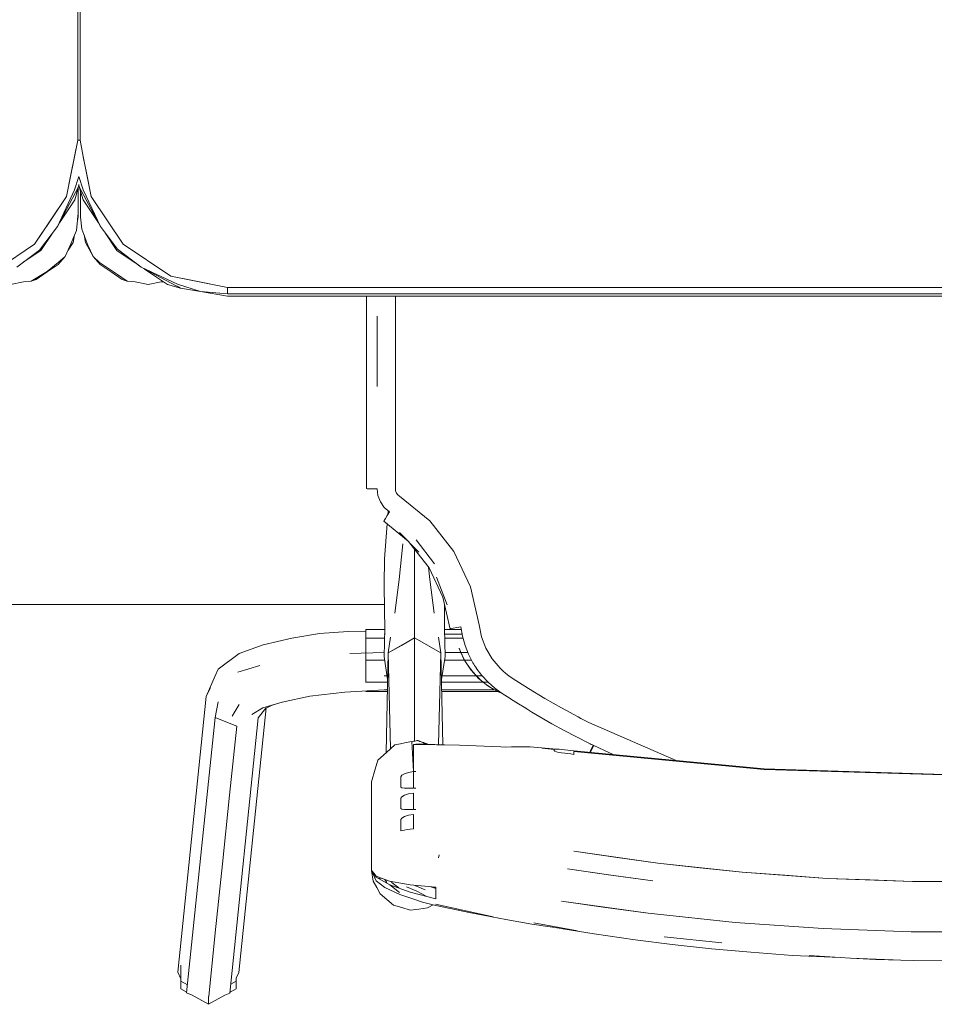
# Model space of a CAD drawing. Header units: millimetres. Extents: x -261 to 187, y -214 to 106.
# Tile 118 of 256: x -218.44 to -218.13, y -151.471 to -151.137. Entities that reach past the tile are written whole.
import ezdxf

# ---------------------------------------------------------------- set-up
doc = ezdxf.new("R2010")
doc.units = ezdxf.units.MM
doc.header["$LTSCALE"] = 0.005
doc.header["$MEASUREMENT"] = 0
doc.layers.add('IFC-Elemento de mobília-Contorno', color=9, linetype='Continuous', lineweight=5)
doc.layers.add('IFC-Viga-Contorno', color=9, linetype='Continuous', lineweight=5)

msp = doc.modelspace()

# ---------------------------------------------------------------- linework, layer by layer
at = {"layer": 'IFC-Elemento de mobília-Contorno', "lineweight": 5}
for p, q in [((-218.42077, -151.17802), (-218.42077, -150.83404)), ((-218.42001, -151.17802), (-218.42001, -150.83404)), ((-218.42457, -151.19715), (-218.42077, -151.17802)), ((-218.42309, -151.18971), (-218.42077, -151.17802)), ((-218.42077, -151.17802), (-218.42001, -151.17802)), ((-218.42077, -151.17802), (-218.42001, -151.17802)), ((-218.42064, -151.17802), (-218.42001, -151.17802)), ((-218.42064, -151.17802), (-218.42001, -151.17802)), ((-218.42001, -151.17802), (-218.41889, -151.18366)), ((-218.42001, -151.17802), (-218.41889, -151.18366)), ((-218.41889, -151.18366), (-218.41889, -151.18367)), ((-218.41889, -151.18366), (-218.41621, -151.19715)), ((-218.41889, -151.18367), (-218.41769, -151.18971)), ((-218.42457, -151.19715), (-218.42309, -151.18971)), ((-218.41769, -151.18971), (-218.41621, -151.19715)), ((-218.42183, -151.19492), (-218.42039, -151.19035)), ((-218.42052, -151.19391), (-218.42039, -151.19313)), ((-218.42039, -151.19035), (-218.41895, -151.19492)), ((-218.42039, -151.19313), (-218.42026, -151.19391)), ((-218.42766, -151.20731), (-218.42052, -151.19391)), ((-218.42766, -151.20731), (-218.42183, -151.19492)), ((-218.4218, -151.1983), (-218.42052, -151.19391)), ((-218.42117, -151.19509), (-218.42052, -151.19391)), ((-218.42064, -151.19904), (-218.42064, -151.19432)), ((-218.42064, -151.19604), (-218.42064, -151.19432)), ((-218.42064, -151.20402), (-218.42064, -151.19432)), ((-218.42026, -151.19391), (-218.41898, -151.1983)), ((-218.42026, -151.19391), (-218.41312, -151.20731)), ((-218.41989, -151.19904), (-218.41989, -151.19518)), ((-218.41989, -151.19604), (-218.41989, -151.19518)), ((-218.41895, -151.19492), (-218.41312, -151.20731)), ((-218.43541, -151.21337), (-218.42457, -151.19715)), ((-218.42999, -151.20526), (-218.42457, -151.19715)), ((-218.42702, -151.20611), (-218.4218, -151.1983)), ((-218.42064, -151.20033), (-218.42064, -151.19904)), ((-218.42064, -151.20402), (-218.42064, -151.19904)), ((-218.41989, -151.20402), (-218.41989, -151.19904)), ((-218.41989, -151.20028), (-218.41989, -151.19904)), ((-218.41898, -151.1983), (-218.41376, -151.20611)), ((-218.41621, -151.19715), (-218.40537, -151.21337)), ((-218.42126, -151.20872), (-218.42064, -151.20282)), ((-218.42064, -151.20162), (-218.42064, -151.20033)), ((-218.42064, -151.20282), (-218.42064, -151.20162)), ((-218.41989, -151.20153), (-218.41989, -151.20028)), ((-218.41989, -151.20277), (-218.41989, -151.20153)), ((-218.43541, -151.21337), (-218.42999, -151.20526)), ((-218.42091, -151.20536), (-218.42064, -151.20402)), ((-218.42083, -151.20459), (-218.42064, -151.20402)), ((-218.42083, -151.20459), (-218.42064, -151.20402)), ((-218.41989, -151.20402), (-218.41938, -151.20821)), ((-218.43372, -151.21535), (-218.42766, -151.20731)), ((-218.43329, -151.21549), (-218.42911, -151.20923)), ((-218.42916, -151.20932), (-218.42766, -151.20731)), ((-218.4235, -151.21404), (-218.42126, -151.20872)), ((-218.42239, -151.21282), (-218.42186, -151.21015)), ((-218.41938, -151.20821), (-218.41738, -151.2137)), ((-218.41866, -151.21018), (-218.41814, -151.21282)), ((-218.41312, -151.20731), (-218.40735, -151.21506)), ((-218.4115, -151.20948), (-218.40749, -151.21549)), ((-218.45163, -151.22421), (-218.43541, -151.21337)), ((-218.42406, -151.21532), (-218.42239, -151.21282)), ((-218.41814, -151.21282), (-218.4155, -151.21754)), ((-218.40537, -151.21337), (-218.38915, -151.22421)), ((-218.44146, -151.22112), (-218.43372, -151.21535)), ((-218.43928, -151.21949), (-218.43329, -151.21549)), ((-218.42504, -151.21754), (-218.4235, -151.21404)), ((-218.41738, -151.2137), (-218.4155, -151.21754)), ((-218.40749, -151.21549), (-218.40127, -151.21965)), ((-218.40735, -151.21506), (-218.39932, -151.22112)), ((-218.43118, -151.22259), (-218.42738, -151.21959)), ((-218.43111, -151.22277), (-218.42738, -151.22028)), ((-218.42738, -151.21959), (-218.42504, -151.21754)), ((-218.42738, -151.22028), (-218.42504, -151.21754)), ((-218.4155, -151.21754), (-218.41337, -151.2196)), ((-218.4155, -151.21754), (-218.41315, -151.22028)), ((-218.41337, -151.2196), (-218.40733, -151.22362)), ((-218.41315, -151.22028), (-218.40942, -151.22277)), ((-218.40133, -151.2196), (-218.39932, -151.22112)), ((-218.43653, -151.22589), (-218.43118, -151.22259)), ((-218.43484, -151.22527), (-218.43111, -151.22277)), ((-218.40942, -151.22277), (-218.40569, -151.22527)), ((-218.40733, -151.22362), (-218.404, -151.22589)), ((-218.39932, -151.22112), (-218.38692, -151.22695)), ((-218.39932, -151.22112), (-218.38591, -151.22826)), ((-218.3981, -151.22177), (-218.3903, -151.22698)), ((-218.44364, -151.22702), (-218.43924, -151.22614)), ((-218.43924, -151.22614), (-218.43653, -151.22589)), ((-218.43653, -151.22589), (-218.43484, -151.22527)), ((-218.40569, -151.22527), (-218.404, -151.22589)), ((-218.404, -151.22589), (-218.40129, -151.22614)), ((-218.40129, -151.22614), (-218.39689, -151.22702)), ((-218.39689, -151.22702), (-218.39249, -151.22614)), ((-218.39249, -151.22614), (-218.39166, -151.22606)), ((-218.38915, -151.22421), (-218.38171, -151.22569)), ((-218.38915, -151.22421), (-218.37002, -151.22801)), ((-218.38692, -151.22695), (-218.37919, -151.22939)), ((-218.38171, -151.22569), (-218.37002, -151.22801)), ((-218.3903, -151.22698), (-218.38591, -151.22826)), ((-218.38711, -151.22761), (-218.38591, -151.22826)), ((-218.38591, -151.22826), (-218.37919, -151.22939)), ((-218.37919, -151.22939), (-218.37002, -151.23014)), ((-218.37919, -151.22939), (-218.37002, -151.23101)), ((-218.37002, -151.22801), (-217.87606, -151.22801)), ((-218.37002, -151.23014), (-218.37002, -151.22801)), ((-218.37002, -151.22907), (-218.37002, -151.22801)), ((-218.37002, -151.23014), (-217.87606, -151.23014)), ((-218.37002, -151.23101), (-217.87606, -151.23101)), ((-218.32284, -151.23855), (-218.32284, -151.23101)), ((-218.32284, -151.24138), (-218.32284, -151.23101)), ((-218.31302, -151.24217), (-218.31302, -151.23101)), ((-218.31921, -151.24966), (-218.31916, -151.23771)), ((-218.31921, -151.25163), (-218.31916, -151.23771)), ((-218.32284, -151.25136), (-218.32284, -151.24138)), ((-218.31302, -151.24886), (-218.31302, -151.24217)), ((-218.31925, -151.26161), (-218.31921, -151.24966)), ((-218.31302, -151.25228), (-218.31302, -151.24886)), ((-218.32284, -151.25136), (-218.32284, -151.26133)), ((-218.31925, -151.26161), (-218.31921, -151.25163)), ((-218.31302, -151.25401), (-218.31302, -151.25228)), ((-218.31302, -151.25654), (-218.31302, -151.25401)), ((-218.31302, -151.2616), (-218.31302, -151.25654)), ((-218.32284, -151.26133), (-218.32284, -151.27005)), ((-218.31302, -151.27071), (-218.31302, -151.2616)), ((-218.32284, -151.27877), (-218.32284, -151.27005)), ((-218.31302, -151.27923), (-218.31302, -151.27071)), ((-218.32284, -151.28751), (-218.32284, -151.27877)), ((-218.31302, -151.28776), (-218.31302, -151.27923)), ((-218.32284, -151.29624), (-218.32284, -151.28751)), ((-218.31302, -151.29629), (-218.31302, -151.28776)), ((-218.32284, -151.29624), (-218.32262, -151.29626)), ((-218.32262, -151.29626), (-218.32186, -151.29628)), ((-218.32186, -151.29628), (-218.32068, -151.29629)), ((-218.32068, -151.29629), (-218.31925, -151.29629)), ((-218.31925, -151.29629), (-218.31896, -151.29858)), ((-218.31302, -151.29629), (-218.31293, -151.29703)), ((-218.31293, -151.29703), (-218.31266, -151.29772)), ((-218.31896, -151.29858), (-218.31813, -151.30072)), ((-218.31266, -151.29772), (-218.31222, -151.29833)), ((-218.31222, -151.29833), (-218.31165, -151.29881)), ((-218.31165, -151.29881), (-218.30138, -151.30717)), ((-218.31813, -151.30072), (-218.31678, -151.3026)), ((-218.31678, -151.3026), (-218.31501, -151.30409)), ((-218.31549, -151.30483), (-218.31549, -151.30369)), ((-218.31694, -151.30723), (-218.31683, -151.30699)), ((-218.31683, -151.30699), (-218.31642, -151.30631)), ((-218.31642, -151.30631), (-218.31578, -151.30529)), ((-218.31578, -151.30529), (-218.31501, -151.30409)), ((-218.31554, -151.30491), (-218.31549, -151.30425)), ((-218.31694, -151.30723), (-218.30869, -151.31406)), ((-218.31675, -151.31999), (-218.3158, -151.30817)), ((-218.30138, -151.30717), (-218.2932, -151.31759)), ((-218.31161, -151.3111), (-218.30503, -151.31777)), ((-218.30602, -151.31361), (-218.2998, -151.32173)), ((-218.31171, -151.3271), (-218.31049, -151.31496)), ((-218.3082, -151.31456), (-218.30162, -151.32306)), ((-218.30652, -151.31936), (-218.30652, -151.31672)), ((-218.31682, -151.32875), (-218.31675, -151.31999)), ((-218.30652, -151.33196), (-218.30652, -151.31936)), ((-218.2932, -151.31759), (-218.28752, -151.32954)), ((-218.30176, -151.32288), (-218.30134, -151.3271)), ((-218.30162, -151.32306), (-218.29692, -151.33307)), ((-218.31322, -151.33848), (-218.31171, -151.3271)), ((-218.30134, -151.3271), (-218.29983, -151.33848)), ((-218.29907, -151.3263), (-218.29544, -151.33559)), ((-218.31682, -151.32875), (-218.3167, -151.33747)), ((-218.28752, -151.32954), (-218.28459, -151.3424)), ((-218.30652, -151.34154), (-218.30652, -151.33196)), ((-218.29692, -151.33307), (-218.29449, -151.34384)), ((-218.29635, -151.33747), (-218.29632, -151.33575)), ((-218.3167, -151.33747), (-218.31665, -151.34369)), ((-218.29639, -151.34369), (-218.29635, -151.33747)), ((-218.31687, -151.35312), (-218.31665, -151.34369)), ((-218.30652, -151.34688), (-218.30652, -151.34154)), ((-218.29639, -151.34369), (-218.29618, -151.35312)), ((-218.29449, -151.34384), (-218.29422, -151.34369)), ((-218.29422, -151.34369), (-218.29341, -151.3435)), ((-218.29341, -151.3435), (-218.2922, -151.34329)), ((-218.2922, -151.34329), (-218.29077, -151.3431)), ((-218.29077, -151.3431), (-218.29024, -151.34628)), ((-218.28459, -151.3424), (-218.28377, -151.34648)), ((-218.35784, -151.34916), (-218.34815, -151.34692)), ((-218.34815, -151.34692), (-218.33874, -151.34534)), ((-218.33874, -151.34534), (-218.32909, -151.34463)), ((-218.32909, -151.34463), (-218.32302, -151.34454)), ((-218.32302, -151.34699), (-218.32302, -151.34397)), ((-218.32302, -151.34397), (-218.31666, -151.34397)), ((-218.32302, -151.34699), (-218.31673, -151.34699)), ((-218.32302, -151.35439), (-218.32302, -151.34699)), ((-218.31687, -151.34554), (-218.31669, -151.34554)), ((-218.31549, -151.35194), (-218.31463, -151.34663)), ((-218.31549, -151.35194), (-218.30652, -151.34688)), ((-218.311, -151.34941), (-218.30652, -151.34688)), ((-218.30652, -151.36367), (-218.30652, -151.34688)), ((-218.30652, -151.34688), (-218.29756, -151.35194)), ((-218.30652, -151.34688), (-218.30234, -151.34924)), ((-218.29841, -151.34663), (-218.29756, -151.35194)), ((-218.29639, -151.34397), (-218.29062, -151.34397)), ((-218.29635, -151.34554), (-218.29036, -151.34554)), ((-218.29632, -151.34699), (-218.29004, -151.34699)), ((-218.29024, -151.34628), (-218.28938, -151.3494)), ((-218.28377, -151.34648), (-218.28229, -151.35037)), ((-218.36599, -151.35209), (-218.35784, -151.34916)), ((-218.31549, -151.35194), (-218.311, -151.34941)), ((-218.30204, -151.34941), (-218.29756, -151.35194)), ((-218.29144, -151.35036), (-218.29075, -151.35205)), ((-218.29144, -151.3504), (-218.29144, -151.35039)), ((-218.29144, -151.35039), (-218.28993, -151.35374)), ((-218.29144, -151.35039), (-218.29075, -151.35205)), ((-218.29144, -151.35042), (-218.29131, -151.3507)), ((-218.28938, -151.3494), (-218.28821, -151.35241)), ((-218.28229, -151.35037), (-218.28018, -151.35396)), ((-218.37318, -151.35746), (-218.36599, -151.35209)), ((-218.32845, -151.35214), (-218.31687, -151.35185)), ((-218.31687, -151.35185), (-218.31684, -151.35185)), ((-218.31687, -151.35312), (-218.31566, -151.36095)), ((-218.31613, -151.38573), (-218.31549, -151.35194)), ((-218.31549, -151.35194), (-218.31466, -151.38441)), ((-218.29835, -151.38302), (-218.29756, -151.35194)), ((-218.29756, -151.35194), (-218.29696, -151.38305)), ((-218.29739, -151.36095), (-218.29618, -151.35312)), ((-218.29621, -151.35185), (-218.29083, -151.35185)), ((-218.29078, -151.35185), (-218.28842, -151.35185)), ((-218.29075, -151.35205), (-218.28978, -151.35408)), ((-218.29075, -151.35205), (-218.28996, -151.35369)), ((-218.28996, -151.35369), (-218.28905, -151.35528)), ((-218.28821, -151.35241), (-218.28674, -151.35527)), ((-218.36649, -151.35843), (-218.35898, -151.35618)), ((-218.32302, -151.35439), (-218.31667, -151.35439)), ((-218.32302, -151.36184), (-218.32302, -151.35439)), ((-218.29637, -151.35439), (-218.28959, -151.35439)), ((-218.28978, -151.35408), (-218.28905, -151.35528)), ((-218.28956, -151.35439), (-218.28719, -151.35439)), ((-218.28944, -151.35459), (-218.28788, -151.35699)), ((-218.28905, -151.35528), (-218.28804, -151.35679)), ((-218.28804, -151.35679), (-218.28753, -151.35753)), ((-218.28804, -151.35679), (-218.2863, -151.35896)), ((-218.28674, -151.35527), (-218.28645, -151.35575)), ((-218.28645, -151.35575), (-218.28615, -151.35621)), ((-218.28615, -151.35621), (-218.28584, -151.35668)), ((-218.28584, -151.35668), (-218.28552, -151.35714)), ((-218.28557, -151.35709), (-218.28367, -151.35959)), ((-218.28018, -151.35396), (-218.2775, -151.35716)), ((-218.2775, -151.35716), (-218.27655, -151.35806)), ((-218.3772, -151.36672), (-218.37417, -151.35966)), ((-218.37417, -151.35966), (-218.37318, -151.35746)), ((-218.31687, -151.3597), (-218.31585, -151.3597)), ((-218.2972, -151.3597), (-218.2856, -151.3597)), ((-218.28753, -151.35753), (-218.2863, -151.35896)), ((-218.28678, -151.35836), (-218.28566, -151.3596)), ((-218.2863, -151.35896), (-218.28478, -151.36058)), ((-218.2863, -151.35896), (-218.2843, -151.36097)), ((-218.28556, -151.3597), (-218.28356, -151.3597)), ((-218.28367, -151.35959), (-218.28158, -151.36184)), ((-218.27655, -151.35806), (-218.27555, -151.35892)), ((-218.27555, -151.35892), (-218.27451, -151.35973)), ((-218.27455, -151.3597), (-218.27342, -151.36048)), ((-218.27342, -151.36048), (-218.2679, -151.364)), ((-218.3772, -151.36672), (-218.37577, -151.3638)), ((-218.32302, -151.36184), (-218.31568, -151.36184)), ((-218.32302, -151.36196), (-218.32302, -151.36184)), ((-218.30652, -151.38046), (-218.30652, -151.36367)), ((-218.29737, -151.36184), (-218.28324, -151.36184)), ((-218.28478, -151.36058), (-218.28166, -151.36313)), ((-218.28434, -151.36093), (-218.28219, -151.36269)), ((-218.28323, -151.36184), (-218.28158, -151.36184)), ((-218.28219, -151.36269), (-218.27986, -151.36421)), ((-218.28166, -151.36313), (-218.27986, -151.36421)), ((-218.28158, -151.36183), (-218.27929, -151.36386)), ((-218.38687, -151.46015), (-218.3772, -151.36672)), ((-218.35146, -151.36859), (-218.342, -151.36661)), ((-218.342, -151.36661), (-218.33017, -151.3653)), ((-218.33017, -151.3653), (-218.31687, -151.36448)), ((-218.32302, -151.36497), (-218.32302, -151.36487)), ((-218.32302, -151.36497), (-218.31574, -151.36497)), ((-218.31687, -151.36448), (-218.31573, -151.36448)), ((-218.29732, -151.36448), (-218.27939, -151.36448)), ((-218.29731, -151.36497), (-218.27855, -151.36497)), ((-218.2801, -151.36405), (-218.27973, -151.36427)), ((-218.27986, -151.36421), (-218.27819, -151.36518)), ((-218.27986, -151.36421), (-218.27681, -151.36566)), ((-218.27929, -151.36386), (-218.2768, -151.36567)), ((-218.27929, -151.36448), (-218.27843, -151.36448)), ((-218.27826, -151.36497), (-218.27776, -151.36497)), ((-218.27819, -151.36518), (-218.2765, -151.36587)), ((-218.27682, -151.36566), (-218.27497, -151.36685)), ((-218.27497, -151.36685), (-218.27312, -151.36803)), ((-218.2679, -151.364), (-218.26233, -151.36736)), ((-218.37417, -151.37382), (-218.37318, -151.36849)), ((-218.36839, -151.37336), (-218.36599, -151.36948)), ((-218.35794, -151.37061), (-218.35146, -151.36859)), ((-218.35695, -151.37064), (-218.35422, -151.36945)), ((-218.27312, -151.36803), (-218.27127, -151.36919)), ((-218.27127, -151.36919), (-218.26938, -151.37035)), ((-218.26938, -151.37035), (-218.26804, -151.37118)), ((-218.26233, -151.36736), (-218.25671, -151.37057)), ((-218.38384, -151.46725), (-218.37417, -151.37382)), ((-218.37417, -151.37382), (-218.37051, -151.37531)), ((-218.37417, -151.37382), (-218.36685, -151.3768)), ((-218.36618, -151.46029), (-218.3569, -151.37062)), ((-218.36167, -151.37285), (-218.35794, -151.37061)), ((-218.35954, -151.37391), (-218.35695, -151.37064)), ((-218.26804, -151.37118), (-218.2667, -151.372)), ((-218.2667, -151.372), (-218.26536, -151.37281)), ((-218.26536, -151.37281), (-218.26401, -151.37361)), ((-218.26401, -151.37361), (-218.2599, -151.37595)), ((-218.25671, -151.37057), (-218.25101, -151.37366)), ((-218.25101, -151.37366), (-218.2501, -151.37413)), ((-218.37051, -151.37531), (-218.36685, -151.3768)), ((-218.36927, -151.40016), (-218.36685, -151.3768)), ((-218.36921, -151.46735), (-218.35954, -151.37391)), ((-218.2599, -151.37595), (-218.25576, -151.37822)), ((-218.2501, -151.37413), (-218.24919, -151.37461)), ((-218.24919, -151.37461), (-218.24828, -151.37507)), ((-218.24828, -151.37507), (-218.24737, -151.37554)), ((-218.24737, -151.37554), (-218.21773, -151.38843)), ((-218.30652, -151.38184), (-218.30652, -151.38046)), ((-218.25576, -151.37822), (-218.25159, -151.38042)), ((-218.25159, -151.38042), (-218.24738, -151.38254)), ((-218.31608, -151.38568), (-218.31318, -151.38308)), ((-218.31318, -151.38308), (-218.31125, -151.38272)), ((-218.31125, -151.38272), (-218.30932, -151.38236)), ((-218.30932, -151.38236), (-218.30739, -151.382)), ((-218.30739, -151.382), (-218.3069, -151.38191)), ((-218.30739, -151.382), (-218.30688, -151.3922)), ((-218.3069, -151.38191), (-218.30642, -151.38182)), ((-218.30688, -151.38304), (-218.30582, -151.38289)), ((-218.30688, -151.38304), (-218.30635, -151.38297)), ((-218.30688, -151.3922), (-218.30688, -151.38304)), ((-218.30688, -151.38304), (-218.29128, -151.38317)), ((-218.30688, -151.38304), (-218.30161, -151.38309)), ((-218.30642, -151.38182), (-218.30594, -151.38173)), ((-218.30635, -151.38297), (-218.30608, -151.38293)), ((-218.30608, -151.38293), (-218.30582, -151.38289)), ((-218.30594, -151.38173), (-218.3057, -151.38169)), ((-218.30582, -151.38289), (-218.30475, -151.38281)), ((-218.30582, -151.38289), (-218.30555, -151.38287)), ((-218.3057, -151.38169), (-218.30546, -151.38164)), ((-218.30555, -151.38287), (-218.30528, -151.38285)), ((-218.30546, -151.38164), (-218.30526, -151.38171)), ((-218.30528, -151.38285), (-218.30502, -151.38283)), ((-218.30526, -151.38171), (-218.30507, -151.38179)), ((-218.30507, -151.38179), (-218.30488, -151.38186)), ((-218.30502, -151.38283), (-218.30475, -151.38281)), ((-218.30488, -151.38186), (-218.30468, -151.38193)), ((-218.30475, -151.38281), (-218.29699, -151.38313)), ((-218.30468, -151.38193), (-218.30449, -151.382)), ((-218.30449, -151.382), (-218.3043, -151.38208)), ((-218.3043, -151.38208), (-218.3041, -151.38215)), ((-218.3041, -151.38215), (-218.30391, -151.38222)), ((-218.30391, -151.38222), (-218.30371, -151.38229)), ((-218.30371, -151.38229), (-218.30352, -151.38236)), ((-218.30352, -151.38236), (-218.30333, -151.38244)), ((-218.30333, -151.38244), (-218.30305, -151.38288)), ((-218.30333, -151.38244), (-218.30313, -151.38251)), ((-218.30333, -151.38244), (-218.30332, -151.38287)), ((-218.30313, -151.38251), (-218.30294, -151.38258)), ((-218.30294, -151.38258), (-218.30275, -151.38265)), ((-218.30275, -151.38265), (-218.30248, -151.38291)), ((-218.30275, -151.3829), (-218.30275, -151.38265)), ((-218.30275, -151.38265), (-218.30255, -151.38273)), ((-218.30255, -151.38273), (-218.30247, -151.38291)), ((-218.30255, -151.38273), (-218.30236, -151.3828)), ((-218.30255, -151.38273), (-218.30237, -151.38291)), ((-218.30236, -151.3828), (-218.30225, -151.38292)), ((-218.30236, -151.3828), (-218.3021, -151.3829)), ((-218.30236, -151.3828), (-218.30234, -151.38291)), ((-218.3021, -151.3829), (-218.30202, -151.38293)), ((-218.30136, -151.38295), (-218.29128, -151.38317)), ((-218.29689, -151.38313), (-218.29128, -151.38317)), ((-218.29128, -151.38317), (-218.2772, -151.38375)), ((-218.2772, -151.38375), (-218.2757, -151.38391)), ((-218.2757, -151.38391), (-218.27367, -151.38384)), ((-218.27367, -151.38384), (-218.2716, -151.3838)), ((-218.2716, -151.3838), (-218.26949, -151.3838)), ((-218.26949, -151.3838), (-218.26735, -151.38382)), ((-218.26742, -151.38382), (-218.26742, -151.38377)), ((-218.26742, -151.38377), (-218.25821, -151.38453)), ((-218.26742, -151.38377), (-218.26735, -151.38382)), ((-218.24738, -151.38254), (-218.24697, -151.38274)), ((-218.24697, -151.38274), (-218.24656, -151.38295)), ((-218.24656, -151.38295), (-218.24614, -151.38316)), ((-218.24638, -151.38466), (-218.24573, -151.38336)), ((-218.24637, -151.38417), (-218.24592, -151.38326)), ((-218.24614, -151.38316), (-218.24573, -151.38336)), ((-218.24573, -151.38336), (-218.23893, -151.38645)), ((-218.24573, -151.38336), (-218.23894, -151.38645)), ((-218.31898, -151.38828), (-218.31608, -151.38568)), ((-218.26321, -151.38421), (-218.25908, -151.38463)), ((-218.26321, -151.38421), (-218.25913, -151.38473)), ((-218.25913, -151.38481), (-218.25913, -151.38473)), ((-218.25913, -151.38489), (-218.25913, -151.38481)), ((-218.25913, -151.38497), (-218.25913, -151.38489)), ((-218.25913, -151.38504), (-218.25913, -151.38497)), ((-218.25913, -151.38504), (-218.25894, -151.38526)), ((-218.25908, -151.38463), (-218.25876, -151.38453)), ((-218.25894, -151.38526), (-218.25839, -151.38549)), ((-218.25876, -151.38453), (-218.25821, -151.38453)), ((-218.25839, -151.38549), (-218.25758, -151.38569)), ((-218.25821, -151.38453), (-218.25747, -151.3846)), ((-218.25758, -151.38569), (-218.25663, -151.38584)), ((-218.25747, -151.3846), (-218.25663, -151.38469)), ((-218.25663, -151.38469), (-218.25559, -151.38481)), ((-218.25663, -151.38584), (-218.25558, -151.38596)), ((-218.25559, -151.38481), (-218.25456, -151.38493)), ((-218.25558, -151.38596), (-218.25454, -151.38608)), ((-218.25456, -151.38493), (-218.25352, -151.38506)), ((-218.25454, -151.38608), (-218.2535, -151.38621)), ((-218.25352, -151.38506), (-218.25248, -151.38519)), ((-218.2535, -151.38621), (-218.25246, -151.38634)), ((-218.25248, -151.38519), (-218.22739, -151.38753)), ((-218.25246, -151.38541), (-218.18793, -151.39144)), ((-218.25246, -151.38564), (-218.25246, -151.38541)), ((-218.25246, -151.38587), (-218.25246, -151.38564)), ((-218.25246, -151.38611), (-218.25246, -151.38587)), ((-218.25246, -151.38634), (-218.25246, -151.38611)), ((-218.24711, -151.38569), (-218.24697, -151.38539)), ((-218.24697, -151.38539), (-218.24637, -151.38417)), ((-218.24691, -151.38571), (-218.24638, -151.38466)), ((-218.24637, -151.38417), (-218.24617, -151.38425)), ((-218.24637, -151.38417), (-218.24617, -151.38425)), ((-218.31988, -151.39139), (-218.31898, -151.38828)), ((-218.22739, -151.38753), (-218.18794, -151.39122)), ((-218.32112, -151.39569), (-218.31988, -151.39139)), ((-218.31112, -151.39391), (-218.31081, -151.39345)), ((-218.31112, -151.39479), (-218.31112, -151.39391)), ((-218.31081, -151.39345), (-218.30991, -151.39291)), ((-218.30991, -151.39291), (-218.30857, -151.39244)), ((-218.30857, -151.39244), (-218.30688, -151.3922)), ((-218.30688, -151.3922), (-218.30612, -151.39218)), ((-218.30688, -151.3936), (-218.30688, -151.3922)), ((-218.30688, -151.3922), (-218.30669, -151.3922)), ((-218.30688, -151.395), (-218.30688, -151.3936)), ((-218.30669, -151.3922), (-218.3065, -151.39219)), ((-218.3065, -151.39219), (-218.30631, -151.39219)), ((-218.18794, -151.39122), (-218.15554, -151.39223)), ((-218.18793, -151.39144), (-218.12314, -151.39345)), ((-218.15554, -151.39223), (-218.12314, -151.39323)), ((-218.32112, -151.4032), (-218.32112, -151.39569)), ((-218.31112, -151.39567), (-218.31112, -151.39479)), ((-218.31112, -151.39655), (-218.31112, -151.39567)), ((-218.31112, -151.39744), (-218.31112, -151.39655)), ((-218.30688, -151.3964), (-218.30688, -151.395)), ((-218.30688, -151.39779), (-218.30688, -151.3964)), ((-218.37169, -151.42351), (-218.36927, -151.40016)), ((-218.31112, -151.39744), (-218.31081, -151.3977)), ((-218.31081, -151.3977), (-218.30991, -151.39779)), ((-218.31081, -151.40073), (-218.30991, -151.40018)), ((-218.30991, -151.39779), (-218.30857, -151.39779)), ((-218.30991, -151.40018), (-218.30857, -151.39972)), ((-218.30857, -151.39779), (-218.30688, -151.39779)), ((-218.30857, -151.39972), (-218.30688, -151.39948)), ((-218.30688, -151.40088), (-218.30688, -151.39948)), ((-218.30669, -151.3978), (-218.30612, -151.3978)), ((-218.3065, -151.3978), (-218.30631, -151.3978)), ((-218.30631, -151.3978), (-218.30612, -151.3978)), ((-218.32112, -151.41072), (-218.32112, -151.4032)), ((-218.31112, -151.40118), (-218.31081, -151.40073)), ((-218.31112, -151.40206), (-218.31112, -151.40118)), ((-218.31112, -151.40295), (-218.31112, -151.40206)), ((-218.31112, -151.40383), (-218.31112, -151.40295)), ((-218.31112, -151.40472), (-218.31112, -151.40383)), ((-218.30688, -151.40227), (-218.30688, -151.40088)), ((-218.30688, -151.40367), (-218.30688, -151.40227)), ((-218.30688, -151.40507), (-218.30688, -151.40367)), ((-218.31112, -151.40472), (-218.31081, -151.40498)), ((-218.31081, -151.40498), (-218.30991, -151.40507)), ((-218.30991, -151.40507), (-218.30857, -151.40506)), ((-218.30991, -151.40745), (-218.30857, -151.407)), ((-218.30857, -151.40506), (-218.30688, -151.40507)), ((-218.30857, -151.407), (-218.30688, -151.40676)), ((-218.30688, -151.40798), (-218.30688, -151.40676)), ((-218.30669, -151.40507), (-218.30612, -151.40507)), ((-218.30652, -151.40507), (-218.30612, -151.40507)), ((-218.3065, -151.40507), (-218.30631, -151.40508)), ((-218.30631, -151.40508), (-218.30612, -151.40507)), ((-218.31112, -151.40846), (-218.31081, -151.408)), ((-218.31112, -151.40942), (-218.31112, -151.40846)), ((-218.31112, -151.41038), (-218.31112, -151.40942)), ((-218.31112, -151.41135), (-218.31112, -151.41038)), ((-218.31081, -151.408), (-218.30991, -151.40745)), ((-218.30688, -151.40921), (-218.30688, -151.40798)), ((-218.30688, -151.41042), (-218.30688, -151.4092)), ((-218.30688, -151.41164), (-218.30688, -151.41042)), ((-218.32112, -151.41823), (-218.32112, -151.41072)), ((-218.31112, -151.41231), (-218.31112, -151.41135)), ((-218.31112, -151.41231), (-218.31009, -151.41203)), ((-218.31009, -151.41203), (-218.30903, -151.41182)), ((-218.30903, -151.41182), (-218.30796, -151.41169)), ((-218.30796, -151.41169), (-218.30688, -151.41164)), ((-218.32112, -151.42574), (-218.32112, -151.41823)), ((-218.29836, -151.42148), (-218.29815, -151.42038)), ((-218.29826, -151.42096), (-218.29815, -151.42038)), ((-218.25246, -151.4192), (-218.22402, -151.42326)), ((-218.25246, -151.4192), (-218.23784, -151.42129)), ((-218.37411, -151.44687), (-218.37169, -151.42351)), ((-218.29836, -151.42148), (-218.29826, -151.42096)), ((-218.23784, -151.42129), (-218.22402, -151.42326)), ((-218.22402, -151.42326), (-218.19535, -151.42633)), ((-218.22402, -151.42326), (-218.20969, -151.42479)), ((-218.32112, -151.42574), (-218.32052, -151.42938)), ((-218.32112, -151.42574), (-218.32026, -151.42677)), ((-218.32112, -151.42574), (-218.31951, -151.42926)), ((-218.32112, -151.42574), (-218.31954, -151.42797)), ((-218.32026, -151.42677), (-218.31954, -151.42764)), ((-218.25467, -151.42517), (-218.23993, -151.42727)), ((-218.25467, -151.42517), (-218.2398, -151.42728)), ((-218.23993, -151.42727), (-218.22573, -151.42928)), ((-218.2398, -151.42728), (-218.22573, -151.42928)), ((-218.20969, -151.42479), (-218.19535, -151.42633)), ((-218.19535, -151.42633), (-218.16653, -151.42838)), ((-218.19535, -151.42633), (-218.18094, -151.42735)), ((-218.32052, -151.42938), (-218.31934, -151.43152)), ((-218.31954, -151.42764), (-218.31499, -151.42934)), ((-218.31954, -151.42797), (-218.31492, -151.43055)), ((-218.31951, -151.42926), (-218.31656, -151.43147)), ((-218.3189, -151.42833), (-218.31754, -151.42839)), ((-218.31657, -151.42875), (-218.31589, -151.42983)), ((-218.31499, -151.42934), (-218.30798, -151.43064)), ((-218.31492, -151.43055), (-218.31167, -151.43313)), ((-218.31492, -151.43055), (-218.30804, -151.43305)), ((-218.31443, -151.42944), (-218.31407, -151.42991)), ((-218.31407, -151.42991), (-218.31189, -151.43165)), ((-218.18094, -151.42735), (-218.16653, -151.42838)), ((-218.16653, -151.42838), (-218.13761, -151.42941)), ((-218.16653, -151.42838), (-218.15207, -151.42889)), ((-218.15207, -151.42889), (-218.13761, -151.42941)), ((-218.13761, -151.42941), (-218.10866, -151.42941)), ((-218.31934, -151.43152), (-218.31816, -151.43366)), ((-218.31816, -151.43366), (-218.3159, -151.43556)), ((-218.31656, -151.43147), (-218.31146, -151.4339)), ((-218.31146, -151.4339), (-218.3074, -151.43527)), ((-218.30925, -151.43123), (-218.30577, -151.43278)), ((-218.30804, -151.43305), (-218.29929, -151.43531)), ((-218.30798, -151.43064), (-218.29929, -151.43143)), ((-218.30648, -151.43078), (-218.30292, -151.43225)), ((-218.30577, -151.43278), (-218.30233, -151.43449)), ((-218.30105, -151.43127), (-218.29929, -151.43178)), ((-218.29992, -151.4316), (-218.29947, -151.43142)), ((-218.29929, -151.4324), (-218.29929, -151.43143)), ((-218.29929, -151.43337), (-218.29929, -151.4324)), ((-218.29929, -151.43434), (-218.29929, -151.43337)), ((-218.3159, -151.43556), (-218.31364, -151.43745)), ((-218.3074, -151.43527), (-218.30386, -151.43641)), ((-218.30386, -151.43641), (-218.29933, -151.43759)), ((-218.29944, -151.43716), (-218.27985, -151.44139)), ((-218.29929, -151.43531), (-218.29929, -151.43434)), ((-218.25669, -151.43612), (-218.22731, -151.44024)), ((-218.25669, -151.43612), (-218.24172, -151.43822)), ((-218.31364, -151.43745), (-218.31081, -151.43829)), ((-218.31081, -151.43829), (-218.30797, -151.43913)), ((-218.30797, -151.43913), (-218.30503, -151.43878)), ((-218.30503, -151.43878), (-218.30209, -151.43843)), ((-218.30209, -151.43843), (-218.30023, -151.43735)), ((-218.29933, -151.43759), (-218.28745, -151.44007)), ((-218.28745, -151.44007), (-218.27556, -151.44229)), ((-218.24172, -151.43822), (-218.22731, -151.44024)), ((-218.22731, -151.44024), (-218.1977, -151.44335)), ((-218.22731, -151.44024), (-218.2125, -151.4418)), ((-218.27556, -151.44229), (-218.26677, -151.44395)), ((-218.26677, -151.44395), (-218.25126, -151.44617)), ((-218.26607, -151.44347), (-218.25126, -151.44617)), ((-218.2125, -151.4418), (-218.1977, -151.44335)), ((-218.1977, -151.44335), (-218.16794, -151.44544)), ((-218.1977, -151.44335), (-218.18282, -151.4444)), ((-218.37634, -151.46845), (-218.37411, -151.44687)), ((-218.25621, -151.44546), (-218.24561, -151.44722)), ((-218.24561, -151.44722), (-218.2317, -151.44926)), ((-218.18282, -151.4444), (-218.16794, -151.44544)), ((-218.16794, -151.44544), (-218.13808, -151.44648)), ((-218.16794, -151.44544), (-218.15301, -151.44596)), ((-218.15301, -151.44596), (-218.13808, -151.44648)), ((-218.13808, -151.44648), (-218.10819, -151.44648)), ((-218.2317, -151.44926), (-218.21912, -151.45087)), ((-218.22187, -151.44819), (-218.20224, -151.45029)), ((-218.21912, -151.45087), (-218.20576, -151.45231)), ((-218.20576, -151.45231), (-218.19243, -151.45347)), ((-218.19243, -151.45347), (-218.17829, -151.4545)), ((-218.17829, -151.4545), (-218.16218, -151.45523)), ((-218.1727, -151.45457), (-218.1586, -151.45546)), ((-218.1586, -151.45546), (-218.14419, -151.45596)), ((-218.1586, -151.45546), (-218.15002, -151.45595)), ((-218.15002, -151.45595), (-218.13724, -151.45624)), ((-218.13724, -151.45624), (-218.12314, -151.45639)), ((-218.38687, -151.46015), (-218.38586, -151.46251)), ((-218.38586, -151.46325), (-218.38586, -151.4578)), ((-218.36702, -151.46224), (-218.36618, -151.46029)), ((-218.38586, -151.46325), (-218.38356, -151.46454)), ((-218.38586, -151.46584), (-218.38586, -151.46325)), ((-218.36889, -151.4643), (-218.36702, -151.46325)), ((-218.36702, -151.46584), (-218.36702, -151.46224)), ((-218.36702, -151.46325), (-218.36702, -151.46224)), ((-218.36702, -151.46584), (-218.36702, -151.46325)), ((-218.38586, -151.46584), (-218.384, -151.46688)), ((-218.384, -151.46688), (-218.38384, -151.46725)), ((-218.38384, -151.46725), (-218.38197, -151.46801)), ((-218.37094, -151.46803), (-218.36921, -151.46735)), ((-218.36921, -151.46735), (-218.36905, -151.46698)), ((-218.36905, -151.46698), (-218.36702, -151.46584)), ((-218.38197, -151.46801), (-218.37644, -151.4711)), ((-218.37644, -151.4711), (-218.37094, -151.46803)), ((-218.37644, -151.4685), (-218.37634, -151.46845)), ((-218.37644, -151.4711), (-218.37644, -151.4685))]:
    msp.add_line(p, q, dxfattribs=at)
at = {"layer": 'IFC-Viga-Contorno', "lineweight": 5}
msp.add_line((-218.52405, -151.3355), (-218.31673, -151.3355), dxfattribs=at)

doc.saveas('drawing.dxf')
